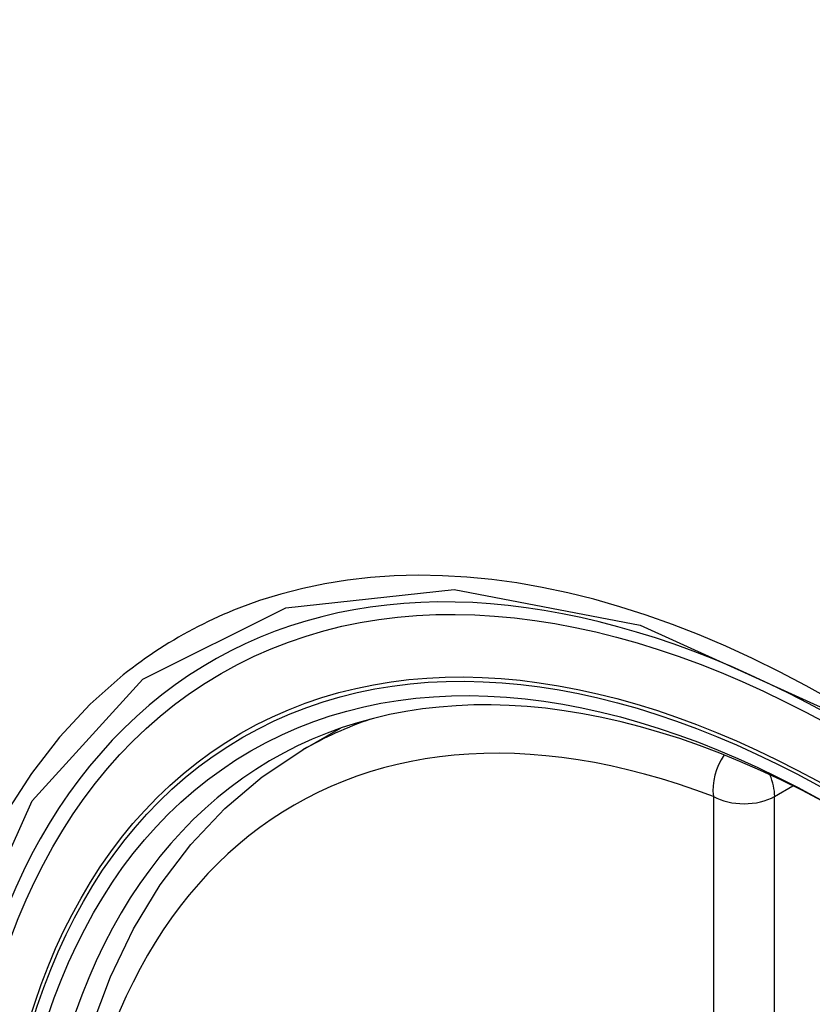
# Model space of a CAD drawing. Header units: inches. Extents: x 19 to 446, y 48 to 210.
# Tile 242 of 256: x 410.877 to 411.094, y 184.05 to 184.319. Entities that reach past the tile are written whole.
import ezdxf

# ---------------------------------------------------------------- set-up
doc = ezdxf.new("R2010")
doc.units = ezdxf.units.IN
doc.header["$MEASUREMENT"] = 0
doc.layers.add('Visible Edges(ANSI)', color=7, linetype='Continuous', lineweight=25)
doc.layers.add('Visible Tangent Edges(ANSI)', color=7, linetype='Continuous', lineweight=25)

msp = doc.modelspace()

# ---------------------------------------------------------------- linework, layer by layer
at = {"layer": 'Visible Edges(ANSI)'}
msp.add_line((410.9547, 184.11966), (410.96497, 184.12559), dxfattribs=at)
at = {"layer": 'Visible Edges(ANSI)', "flags": 128}
msp.add_lwpolyline([(410.93084, 183.79292), (410.92226, 183.81191), (410.91452, 183.83107), (410.90766, 183.8503), (410.90172, 183.86954), (410.89672, 183.88868), (410.89268, 183.90766), (410.88962, 183.92638), (410.88757, 183.94478), (410.88654, 183.96275), (410.88655, 183.98024), (410.88759, 183.99717), (410.88967, 184.01346), (410.8928, 184.02905), (410.89698, 184.04386), (410.90221, 184.05783), (410.90848, 184.07088), (410.91578, 184.08293), (410.92409, 184.09392), (410.93339, 184.10375), (410.94361, 184.11236), (410.9547, 184.11966)], dxfattribs=at)
at = {"layer": 'Visible Edges(ANSI)'}
for centre, major_axis, start_param, end_param in [((411.20863, 183.34231), (-0.64961, 1.12515), 5.161526, 5.834048), ((411.10388, 183.84439), (0.15748, -0.27276), 2.363977, 7.060801)]:
    msp.add_ellipse(centre, major_axis=major_axis, ratio=0.57735, start_param=start_param, end_param=end_param, dxfattribs=at)
msp.add_ellipse((411.10041, 183.84238), major_axis=(-0.15994, 0.27703), ratio=0.57735, dxfattribs=at)
at = {"layer": 'Visible Tangent Edges(ANSI)'}
for p, q in [((411.08335, 184.10701), (411.08834, 184.1099)), ((411.06665, 184.10701), (411.06665, 183.62234)), ((411.08335, 183.62234), (411.08335, 184.10701))]:
    msp.add_line(p, q, dxfattribs=at)
at = {"layer": 'Visible Tangent Edges(ANSI)', "flags": 128}
for points in [[(411.09928, 184.13306), (411.09197, 184.13715), (411.08465, 184.141), (411.07734, 184.1446), (411.07004, 184.14795), (411.06275, 184.15103), (411.0555, 184.15386), (411.04828, 184.15643), (411.04111, 184.15873), (411.034, 184.16075), (411.02695, 184.16251), (411.01998, 184.16398), (411.01306, 184.16519), (411.00621, 184.16612), (410.99942, 184.16678), (410.99272, 184.16717), (410.9861, 184.16728), (410.97958, 184.16711), (410.97317, 184.16667), (410.96687, 184.16595), (410.96069, 184.16496), (410.95464, 184.16371), (410.9487, 184.16218), (410.9429, 184.16038), (410.93723, 184.15832)], [(410.92463, 183.73809), (410.89101, 183.80517), (410.86687, 183.87424), (410.85343, 183.94183), (410.85128, 184.0049), (410.86053, 184.06033), (410.88082, 184.10578), (410.91108, 184.13899), (410.95003, 184.15845), (410.99599, 184.16343), (411.04666, 184.15366), (411.09978, 184.12961)], [(410.93723, 184.15832), (410.9358, 184.15775), (410.93439, 184.15717), (410.93298, 184.15656), (410.93159, 184.15595), (410.9302, 184.15531), (410.92883, 184.15466), (410.92746, 184.15399), (410.9261, 184.15331), (410.92475, 184.15261), (410.92341, 184.15189), (410.92208, 184.15115), (410.92076, 184.1504), (410.91945, 184.14964), (410.91815, 184.14885), (410.91686, 184.14805), (410.91558, 184.14723), (410.91431, 184.1464), (410.91305, 184.14555), (410.9118, 184.14469), (410.91056, 184.1438), (410.90933, 184.14291), (410.90811, 184.14199), (410.9069, 184.14106), (410.9057, 184.14012)], [(410.9057, 184.14012), (410.89667, 184.13213), (410.88831, 184.12316), (410.88065, 184.11324), (410.87372, 184.1024), (410.86753, 184.09066), (410.86212, 184.07806), (410.85752, 184.06465), (410.85374, 184.0505), (410.85079, 184.03566), (410.84867, 184.02016), (410.8474, 184.00406), (410.84698, 183.98737), (410.84741, 183.97016), (410.84869, 183.95251), (410.85082, 183.93451), (410.85379, 183.91621), (410.85757, 183.89766), (410.86217, 183.87892), (410.86756, 183.86007), (410.87374, 183.84114), (410.88068, 183.82222), (410.88834, 183.80342), (410.89668, 183.78479)]]:
    msp.add_lwpolyline(points, dxfattribs=at)
at = {"layer": 'Visible Tangent Edges(ANSI)'}
for centre, major_axis, ratio, start_param, end_param in [((411.10289, 183.84381), (-0.17318, 0.29996), 0.57735, 5.05527, 10.652693), ((411.10284, 183.84378), (-0.15059, 0.26083), 0.57735, 5.66855, 8.468616), ((411.11119, 183.84861), (-0.1565, 0.27106), 0.57735, 6.171189, 6.283185), ((411.075, 184.11184), (-0.00418, -0.01105), 0.667065, 4.356432, 5.396522), ((411.075, 184.11184), (0.00591, -0.01023), 0.57735, 0.785398, 1.348991), ((411.075, 184.11184), (-0.01181, 0), 0.57735, 0.785398, 2.356194)]:
    msp.add_ellipse(centre, major_axis=major_axis, ratio=ratio, start_param=start_param, end_param=end_param, dxfattribs=at)
for centre, major_axis in [((411.10348, 183.84415), (0.17111, -0.29637)), ((411.10051, 183.84244), (-0.1627, 0.2818)), ((411.10041, 183.84238), (0.1621, -0.28076))]:
    msp.add_ellipse(centre, major_axis=major_axis, ratio=0.57735, dxfattribs=at)

doc.saveas('drawing.dxf')
